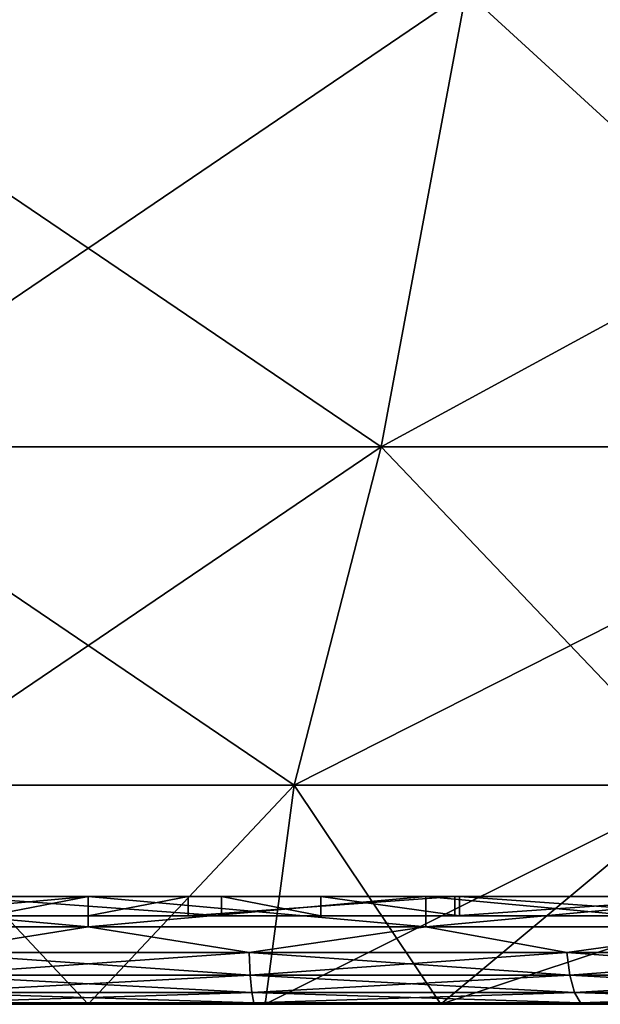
# Model space of a CAD drawing. Header units: metres. Extents: x -109 to 109, y -108 to 40.
# Tile 167 of 230: x 76.32 to 77.82, y -108.23 to -105.7. Entities that reach past the tile are written whole.
import ezdxf

# ---------------------------------------------------------------- set-up
doc = ezdxf.new("R2010")
doc.units = ezdxf.units.M
doc.layers.add('solid_K_24_42_17_000C74_XXXX', color=7, linetype='CONTINUOUS')

msp = doc.modelspace()

# ---------------------------------------------------------------- linework, layer by layer
at = {"layer": 'solid_K_24_42_17_000C74_XXXX'}
for points in [[(75.528046, -105.622948, -16.687813), (77.471954, -105.622948, -16.687813), (75.746925, -106.793419, -12.929766)], [(75.528046, -105.622948, 16.687813), (75.746925, -106.793419, 12.929766), (77.253075, -106.793419, 12.929766)], [(77.471954, -105.622948, 16.687813), (75.528046, -105.622948, 16.687813), (77.253075, -106.793419, 12.929766)], [(77.471954, -105.622948, -16.687813), (77.253075, -106.793419, -12.929766), (75.746925, -106.793419, -12.929766)], [(79.402718, -105.622948, -16.462139), (78.749039, -106.793419, -12.754913), (77.253075, -106.793419, -12.929766)], [(77.471954, -105.622948, -16.687813), (79.402718, -105.622948, -16.462139), (77.253075, -106.793419, -12.929766)], [(77.471954, -105.622948, 16.687813), (77.253075, -106.793419, 12.929766), (78.749039, -106.793419, 12.754913)], [(79.402718, -105.622948, 16.462139), (77.471954, -105.622948, 16.687813), (78.749039, -106.793419, 12.754913)], [(75.746925, -106.793419, -12.929766), (77.253075, -106.793419, -12.929766), (75.97049, -107.663673, -9.091343)], [(75.746925, -106.793419, 12.929766), (75.97049, -107.663673, 9.091343), (77.02951, -107.663673, 9.091343)], [(77.253075, -106.793419, 12.929766), (75.746925, -106.793419, 12.929766), (77.02951, -107.663673, 9.091343)], [(77.253075, -106.793419, -12.929766), (77.02951, -107.663673, -9.091343), (75.97049, -107.663673, -9.091343)], [(78.749039, -106.793419, -12.754913), (78.081367, -107.663673, -8.968398), (77.02951, -107.663673, -9.091343)], [(77.253075, -106.793419, -12.929766), (78.749039, -106.793419, -12.754913), (77.02951, -107.663673, -9.091343)], [(77.253075, -106.793419, 12.929766), (77.02951, -107.663673, 9.091343), (78.081367, -107.663673, 8.968398)], [(78.749039, -106.793419, 12.754913), (77.253075, -106.793419, 12.929766), (78.081367, -107.663673, 8.968398)], [(76.500031, -108.226677, -5.220883), (75.97049, -107.663673, -9.091343), (77.02951, -107.663673, -9.091343)], [(76.500031, -108.226677, -5.220883), (76.045006, -108.226677, -5.201019), (75.97049, -107.663673, -9.091343)], [(76.499969, -108.226677, 5.220883), (77.02951, -107.663673, 9.091343), (75.97049, -107.663673, 9.091343)], [(76.044937, -108.226677, 5.201014), (76.499969, -108.226677, 5.220883), (75.97049, -107.663673, 9.091343)], [(76.499969, -108.226677, 5.220883), (76.954994, -108.226677, 5.201019), (77.02951, -107.663673, 9.091343)], [(76.955063, -108.226677, -5.201014), (76.500031, -108.226677, -5.220883), (77.02951, -107.663673, -9.091343)], [(76.954994, -108.226677, 5.201019), (77.406563, -108.226677, 5.141572), (77.02951, -107.663673, 9.091343)], [(76.955063, -108.226677, -5.201014), (77.02951, -107.663673, -9.091343), (78.081367, -107.663673, -8.968398)], [(77.406631, -108.226677, -5.141561), (76.955063, -108.226677, -5.201014), (78.081367, -107.663673, -8.968398)], [(77.406563, -108.226677, 5.141572), (78.081367, -107.663673, 8.968398), (77.02951, -107.663673, 9.091343)], [(77.406563, -108.226677, 5.141572), (77.851234, -108.226677, 5.042994), (78.081367, -107.663673, 8.968398)], [(77.406631, -108.226677, -5.141561), (78.081367, -107.663673, -8.968398), (79.111847, -107.663673, -8.724172)], [(77.851303, -108.226677, -5.042977), (77.406631, -108.226677, -5.141561), (79.111847, -107.663673, -8.724172)], [(76.499977, -108.027771, 5), (75.631744, -108.027771, 4.924036), (75.631798, -107.949371, 4.924044)], [(75.631783, -108.027771, -4.924043), (76.5, -107.949371, -5), (75.631798, -107.949371, -4.924044)], [(75.631783, -108.027771, -4.924043), (76.500023, -108.027771, -5), (76.5, -107.949371, -5)], [(76.242859, -107.949371, -1.5), (75.631798, -107.949371, -4.924044), (76.5, -107.949371, -5)], [(76.499977, -108.027771, 5), (75.631798, -107.949371, 4.924044), (76.5, -107.949371, 5)], [(76.157143, -107.949371, 1.5), (76.5, -107.949371, 5), (75.631798, -107.949371, 4.924044)], [(76.157143, -107.949371, 1.5), (76.842857, -107.949371, 1.5), (76.5, -107.949371, 5)], [(76.842857, -107.999374, 1.5), (76.842857, -107.949371, 1.5), (76.157143, -107.949371, 1.5)], [(76.157143, -107.999374, 1.5), (76.842857, -107.999374, 1.5), (76.157143, -107.949371, 1.5)], [(76.5, -107.949371), (76.242859, -107.949371, -1.5), (76.5, -107.949371, -5)], [(76.242859, -107.999374, -1.5), (76.242859, -107.949371, -1.5), (76.5, -107.949371)], [(76.5, -107.999374), (76.242859, -107.999374, -1.5), (76.5, -107.949371)], [(77.368217, -108.027771, 4.924043), (76.499977, -108.027771, 5), (76.5, -107.949371, 5)], [(76.500023, -108.027771, -5), (77.368202, -107.949371, -4.924044), (76.5, -107.949371, -5)], [(76.757141, -107.949371, -1.5), (76.5, -107.949371, -5), (77.368202, -107.949371, -4.924044)], [(76.757141, -107.949371, -1.5), (76.5, -107.949371), (76.5, -107.949371, -5)], [(77.368217, -108.027771, 4.924043), (76.5, -107.949371, 5), (77.368202, -107.949371, 4.924044)], [(77.098328, -107.949371, 0.009774), (77.368202, -107.949371, 4.924044), (76.5, -107.949371, 5)], [(76.842857, -107.949371, 1.5), (77.098328, -107.949371, 0.009774), (76.5, -107.949371, 5)], [(76.5, -107.999374), (76.5, -107.949371), (76.757141, -107.949371, -1.5)], [(76.757141, -107.999374, -1.5), (76.5, -107.999374), (76.757141, -107.949371, -1.5)], [(76.500023, -108.027771, -5), (77.368256, -108.027771, -4.924036), (77.368202, -107.949371, -4.924044)], [(77.442856, -107.949371, -1.5), (76.757141, -107.949371, -1.5), (77.368202, -107.949371, -4.924044)], [(76.757141, -107.999374, -1.5), (76.757141, -107.949371, -1.5), (77.442856, -107.949371, -1.5)], [(77.442856, -107.999374, -1.5), (76.757141, -107.999374, -1.5), (77.442856, -107.949371, -1.5)], [(77.098328, -107.999374, 0.009774), (77.098328, -107.949371, 0.009774), (76.842857, -107.949371, 1.5)], [(76.842857, -107.999374, 1.5), (77.098328, -107.999374, 0.009774), (76.842857, -107.949371, 1.5)], [(77.098328, -107.949371, 0.009774), (77.454109, -107.949371, 1.5), (77.368202, -107.949371, 4.924044)], [(77.454109, -107.999374, 1.5), (77.454109, -107.949371, 1.5), (77.098328, -107.949371, 0.009774)], [(77.098328, -107.999374, 0.009774), (77.454109, -107.999374, 1.5), (77.098328, -107.949371, 0.009774)], [(77.368256, -108.027771, -4.924036), (78.21006, -107.949371, -4.698476), (77.368202, -107.949371, -4.924044)], [(77.442856, -107.949371, -1.5), (77.368202, -107.949371, -4.924044), (78.21006, -107.949371, -4.698476)], [(78.210075, -108.027771, 4.698472), (77.368202, -107.949371, 4.924044), (78.21006, -107.949371, 4.698476)], [(78.159096, -107.949371, 1.5), (78.21006, -107.949371, 4.698476), (77.368202, -107.949371, 4.924044)], [(78.210075, -108.027771, 4.698472), (77.368217, -108.027771, 4.924043), (77.368202, -107.949371, 4.924044)], [(77.454109, -107.949371, 1.5), (78.159096, -107.949371, 1.5), (77.368202, -107.949371, 4.924044)], [(77.368256, -108.027771, -4.924036), (78.210121, -108.027771, -4.698457), (78.21006, -107.949371, -4.698476)], [(77.965988, -107.949371, -0.08642), (77.442856, -107.949371, -1.5), (78.21006, -107.949371, -4.698476)], [(78.023552, -107.949371, 0.425948), (78.159096, -107.949371, 1.5), (77.442856, -107.949371, -1.5)], [(77.442856, -107.999374, -1.5), (77.442856, -107.949371, -1.5), (78.159096, -107.949371, 1.5)], [(78.002098, -107.949371, 0.342618), (78.023552, -107.949371, 0.425948), (77.442856, -107.949371, -1.5)], [(77.985291, -107.949371, 0.258033), (78.002098, -107.949371, 0.342618), (77.442856, -107.949371, -1.5)], [(77.973251, -107.949371, 0.172505), (77.985291, -107.949371, 0.258033), (77.442856, -107.949371, -1.5)], [(77.965988, -107.949371, 0.086334), (77.973251, -107.949371, 0.172505), (77.442856, -107.949371, -1.5)], [(77.963577, -107.949371, -0.000043), (77.965988, -107.949371, 0.086334), (77.442856, -107.949371, -1.5)], [(77.965988, -107.949371, -0.08642), (77.963577, -107.949371, -0.000043), (77.442856, -107.949371, -1.5)], [(78.159096, -107.999374, 1.5), (77.442856, -107.999374, -1.5), (78.159096, -107.949371, 1.5)], [(78.159096, -107.999374, 1.5), (78.159096, -107.949371, 1.5), (77.454109, -107.949371, 1.5)], [(77.454109, -107.999374, 1.5), (78.159096, -107.999374, 1.5), (77.454109, -107.949371, 1.5)], [(76.157143, -107.999374, 1.5), (76.242859, -107.999374, -1.5), (76.5, -107.999374)], [(76.157143, -107.999374, 1.5), (76.5, -107.999374), (76.842857, -107.999374, 1.5)], [(76.842857, -107.999374, 1.5), (76.5, -107.999374), (76.757141, -107.999374, -1.5)], [(77.098328, -107.999374, 0.009774), (76.757141, -107.999374, -1.5), (77.442856, -107.999374, -1.5)], [(76.842857, -107.999374, 1.5), (76.757141, -107.999374, -1.5), (77.098328, -107.999374, 0.009774)], [(77.098328, -107.999374, 0.009774), (77.442856, -107.999374, -1.5), (77.454109, -107.999374, 1.5)], [(77.454109, -107.999374, 1.5), (77.442856, -107.999374, -1.5), (78.159096, -107.999374, 1.5)], [(76.086189, -108.093346, 4.993942), (75.631744, -108.027771, 4.924036), (76.499977, -108.027771, 5)], [(76.086189, -108.093346, -4.993942), (76.500023, -108.027771, -5), (75.631783, -108.027771, -4.924043)], [(76.913811, -108.093346, -4.993942), (76.500023, -108.027771, -5), (76.086189, -108.093346, -4.993942)], [(76.086189, -108.093346, 4.993942), (76.499977, -108.027771, 5), (76.913811, -108.093346, 4.993942)], [(76.913811, -108.093346, 4.993942), (76.499977, -108.027771, 5), (77.368217, -108.027771, 4.924043)], [(76.913811, -108.093346, -4.993942), (77.368256, -108.027771, -4.924036), (76.500023, -108.027771, -5)], [(77.730141, -108.093346, -4.85772), (77.368256, -108.027771, -4.924036), (76.913811, -108.093346, -4.993942)], [(76.913811, -108.093346, 4.993942), (77.368217, -108.027771, 4.924043), (77.730141, -108.093346, 4.85772)], [(77.730141, -108.093346, 4.85772), (77.368217, -108.027771, 4.924043), (78.210075, -108.027771, 4.698472)], [(77.730141, -108.093346, -4.85772), (78.210121, -108.027771, -4.698457), (77.368256, -108.027771, -4.924036)], [(78.512917, -108.093346, -4.588993), (78.210121, -108.027771, -4.698457), (77.730141, -108.093346, -4.85772)], [(77.730141, -108.093346, 4.85772), (78.210075, -108.027771, 4.698472), (78.512917, -108.093346, 4.588993)], [(76.913811, -108.093346, 4.993942), (76.916458, -108.151886, 5.025948), (76.083542, -108.151886, 5.025948)], [(76.086189, -108.093346, 4.993942), (76.913811, -108.093346, 4.993942), (76.083542, -108.151886, 5.025948)], [(76.086189, -108.093346, -4.993942), (76.083542, -108.151886, -5.025948), (76.916458, -108.151886, -5.025948)], [(76.913811, -108.093346, -4.993942), (76.086189, -108.093346, -4.993942), (76.916458, -108.151886, -5.025948)], [(76.913811, -108.093346, 4.993942), (77.730141, -108.093346, 4.85772), (76.916458, -108.151886, 5.025948)], [(76.913811, -108.093346, -4.993942), (76.916458, -108.151886, -5.025948), (77.738029, -108.151886, -4.888853)], [(77.730141, -108.093346, -4.85772), (76.913811, -108.093346, -4.993942), (77.738029, -108.151886, -4.888853)], [(77.730141, -108.093346, 4.85772), (77.738029, -108.151886, 4.888853), (76.916458, -108.151886, 5.025948)], [(77.730141, -108.093346, 4.85772), (78.512917, -108.093346, 4.588993), (77.738029, -108.151886, 4.888853)], [(77.730141, -108.093346, -4.85772), (77.738029, -108.151886, -4.888853), (78.525818, -108.151886, -4.618403)], [(78.512917, -108.093346, -4.588993), (77.730141, -108.093346, -4.85772), (78.525818, -108.151886, -4.618403)], [(78.512917, -108.093346, 4.588993), (78.525818, -108.151886, 4.618403), (77.738029, -108.151886, 4.888853)], [(76.916458, -108.151886, 5.025948), (76.920555, -108.196594, 5.075372), (76.079445, -108.196594, 5.075372)], [(76.083542, -108.151886, 5.025948), (76.916458, -108.151886, 5.025948), (76.079445, -108.196594, 5.075372)], [(76.083542, -108.151886, -5.025948), (76.079445, -108.196594, -5.075372), (76.920555, -108.196594, -5.075372)], [(76.916458, -108.151886, -5.025948), (76.083542, -108.151886, -5.025948), (76.920555, -108.196594, -5.075372)], [(76.916458, -108.151886, 5.025948), (77.738029, -108.151886, 4.888853), (76.920555, -108.196594, 5.075372)], [(76.916458, -108.151886, -5.025948), (76.920555, -108.196594, -5.075372), (77.750198, -108.196594, -4.93693)], [(77.738029, -108.151886, -4.888853), (76.916458, -108.151886, -5.025948), (77.750198, -108.196594, -4.93693)], [(77.738029, -108.151886, 4.888853), (77.750198, -108.196594, 4.93693), (76.920555, -108.196594, 5.075372)], [(77.738029, -108.151886, 4.888853), (78.525818, -108.151886, 4.618403), (77.750198, -108.196594, 4.93693)], [(77.738029, -108.151886, -4.888853), (77.750198, -108.196594, -4.93693), (78.545738, -108.196594, -4.66382)], [(78.525818, -108.151886, -4.618403), (77.738029, -108.151886, -4.888853), (78.545738, -108.196594, -4.66382)], [(78.525818, -108.151886, 4.618403), (78.545738, -108.196594, 4.66382), (77.750198, -108.196594, 4.93693)], [(76.920555, -108.196594, 5.075372), (76.925636, -108.222481, 5.136708), (76.074364, -108.222481, 5.136708)], [(76.079445, -108.196594, 5.075372), (76.920555, -108.196594, 5.075372), (76.074364, -108.222481, 5.136708)], [(76.079445, -108.196594, -5.075372), (76.074364, -108.222481, -5.136708), (76.925636, -108.222481, -5.136708)], [(76.920555, -108.196594, -5.075372), (76.079445, -108.196594, -5.075372), (76.925636, -108.222481, -5.136708)], [(76.920555, -108.196594, 5.075372), (77.750198, -108.196594, 4.93693), (76.925636, -108.222481, 5.136708)], [(76.920555, -108.196594, -5.075372), (76.925636, -108.222481, -5.136708), (77.765312, -108.222481, -4.996592)], [(77.750198, -108.196594, -4.93693), (76.920555, -108.196594, -5.075372), (77.765312, -108.222481, -4.996592)], [(77.750198, -108.196594, 4.93693), (77.765312, -108.222481, 4.996592), (76.925636, -108.222481, 5.136708)], [(77.750198, -108.196594, 4.93693), (78.545738, -108.196594, 4.66382), (77.765312, -108.222481, 4.996592)], [(77.750198, -108.196594, -4.93693), (77.765312, -108.222481, -4.996592), (78.570465, -108.222481, -4.720182)], [(78.545738, -108.196594, -4.66382), (77.750198, -108.196594, -4.93693), (78.570465, -108.222481, -4.720182)], [(78.545738, -108.196594, 4.66382), (78.570465, -108.222481, 4.720182), (77.765312, -108.222481, 4.996592)], [(76.074364, -108.222481, 5.136708), (76.499969, -108.226677, 5.220883), (76.044937, -108.226677, 5.201014)], [(76.074364, -108.222481, -5.136708), (76.045006, -108.226677, -5.201019), (76.500031, -108.226677, -5.220883)], [(76.925636, -108.222481, -5.136708), (76.074364, -108.222481, -5.136708), (76.500031, -108.226677, -5.220883)], [(76.074364, -108.222481, 5.136708), (76.925636, -108.222481, 5.136708), (76.499969, -108.226677, 5.220883)], [(76.925636, -108.222481, 5.136708), (76.954994, -108.226677, 5.201019), (76.499969, -108.226677, 5.220883)], [(76.925636, -108.222481, -5.136708), (76.500031, -108.226677, -5.220883), (76.955063, -108.226677, -5.201014)], [(76.925636, -108.222481, -5.136708), (76.955063, -108.226677, -5.201014), (77.406631, -108.226677, -5.141561)], [(77.765312, -108.222481, -4.996592), (76.925636, -108.222481, -5.136708), (77.406631, -108.226677, -5.141561)], [(76.925636, -108.222481, 5.136708), (77.765312, -108.222481, 4.996592), (76.954994, -108.226677, 5.201019)], [(77.765312, -108.222481, 4.996592), (77.406563, -108.226677, 5.141572), (76.954994, -108.226677, 5.201019)], [(77.765312, -108.222481, 4.996592), (77.851234, -108.226677, 5.042994), (77.406563, -108.226677, 5.141572)], [(77.765312, -108.222481, -4.996592), (77.406631, -108.226677, -5.141561), (77.851303, -108.226677, -5.042977)], [(77.765312, -108.222481, -4.996592), (77.851303, -108.226677, -5.042977), (78.285683, -108.226677, -4.906013)], [(78.570465, -108.222481, -4.720182), (77.765312, -108.222481, -4.996592), (78.285683, -108.226677, -4.906013)], [(77.765312, -108.222481, 4.996592), (78.570465, -108.222481, 4.720182), (77.851234, -108.226677, 5.042994)]]:
    msp.add_3dface(points, dxfattribs=at)

doc.saveas('drawing.dxf')
